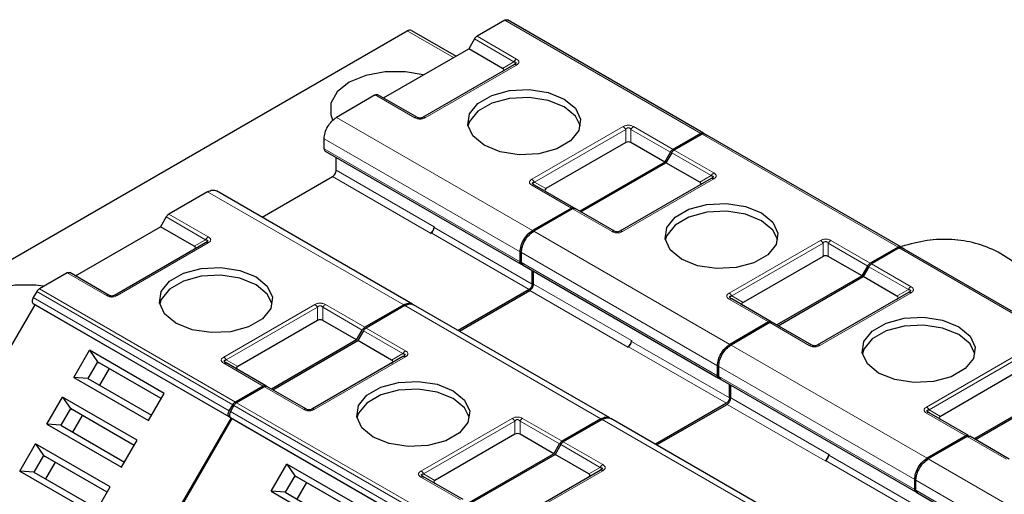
# Model space of a CAD drawing. Header units: millimetres. Extents: x 5 to 418, y 2 to 292.
# Tile 24 of 39: x 251 to 274, y 149 to 159. Entities that reach past the tile are written whole.
import ezdxf

# ---------------------------------------------------------------- set-up
doc = ezdxf.new("R2010")
doc.units = ezdxf.units.MM

msp = doc.modelspace()

# ---------------------------------------------------------------- linework, layer by layer
at = {"color": 7, "linetype": 'Continuous', "lineweight": 25}
for p, q in [((262.125, 159.4646), (261.4882, 159.097)), ((266.6822, 156.8744), (262.185, 159.4706)), ((248.0276, 152.371), (259.8878, 159.2177)), ((259.9878, 159.2276), (261.0067, 158.6394)), ((261.4282, 159.0337), (261.2975, 158.8073)), ((259.3459, 157.6806), (261.2975, 158.8073)), ((262.0719, 158.3602), (261.2975, 158.8073)), ((262.3333, 158.4419), (260.2402, 157.2336)), ((262.3508, 158.453), (262.3389, 158.4446)), ((259.1551, 157.7502), (258.264, 157.2357)), ((260.1202, 157.2336), (259.2151, 157.7561)), ((266.6222, 156.8684), (265.9854, 156.5008)), ((266.6505, 156.8521), (266.0137, 156.4845)), ((266.6822, 156.8744), (266.7615, 156.8285)), ((271.2077, 154.2619), (266.7105, 156.858)), ((257.9811, 156.5172), (257.9811, 156.7458)), ((264.9003, 156.6581), (263.0687, 155.6008)), ((265.7947, 156.2111), (265.0203, 156.6581)), ((258.0049, 156.4629), (262.5043, 153.8654)), ((258.2569, 156.0231), (258.2569, 156.3174)), ((265.7947, 156.2111), (265.9254, 156.4375)), ((265.9537, 156.4211), (265.8229, 156.1948)), ((265.7947, 156.2111), (263.843, 155.0844)), ((263.8713, 155.0681), (265.8229, 156.1948)), ((266.5973, 155.7477), (265.8229, 156.1948)), ((256.557, 154.9438), (258.1721, 155.8762)), ((263.7123, 155.1599), (262.8072, 155.6824)), ((266.8588, 155.8294), (264.7657, 154.6211)), ((266.8763, 155.8405), (266.8644, 155.8321)), ((255.3083, 155.5294), (254.4171, 155.015)), ((260.0058, 152.9528), (255.5079, 155.5494)), ((263.6523, 155.154), (262.7612, 154.6395)), ((263.6806, 155.1377), (262.7895, 154.6232)), ((264.6457, 154.6211), (263.7406, 155.1436)), ((254.3571, 154.9516), (254.2264, 154.7252)), ((252.2748, 153.5986), (254.2264, 154.7252)), ((255.0008, 154.2782), (254.2264, 154.7252)), ((260.4207, 154.5781), (260.4348, 154.5862)), ((260.5055, 154.7251), (260.5055, 154.7087)), ((255.2622, 154.3598), (253.1692, 153.1516)), ((262.4783, 153.921), (262.4783, 154.1496)), ((262.5066, 153.9047), (262.5066, 154.1333)), ((271.1477, 154.2559), (270.5109, 153.8883)), ((271.176, 154.2396), (270.5391, 153.872)), ((271.2077, 154.2619), (271.287, 154.216)), ((275.7332, 151.6494), (271.236, 154.2455)), ((262.5304, 153.8503), (267.0298, 151.2529)), ((269.4258, 154.0456), (267.5941, 152.9882)), ((270.3201, 153.5986), (269.5458, 154.0456)), ((252.0841, 153.6681), (251.4473, 153.3005)), ((253.0492, 153.1516), (252.1441, 153.6741)), ((262.7541, 153.4106), (262.7541, 153.7212)), ((262.7824, 153.4106), (262.7824, 153.7049)), ((270.3201, 153.5986), (270.4509, 153.825)), ((270.4791, 153.8086), (270.3484, 153.5822)), ((270.3201, 153.5986), (268.3685, 152.4719)), ((268.3968, 152.4556), (270.3484, 153.5822)), ((271.1228, 153.1352), (270.3484, 153.5822)), ((251.3873, 153.2372), (251.3079, 153.0997)), ((262.6834, 153.2882), (261.0542, 152.3476)), ((261.0825, 152.3313), (262.6975, 153.2637)), ((271.3842, 153.2169), (269.2912, 152.0086)), ((271.4018, 153.228), (271.3899, 153.2196)), ((248.8479, 148.6079), (251.3479, 152.938)), ((251.3079, 152.9611), (251.3479, 152.938)), ((251.3479, 152.938), (255.8451, 150.3419)), ((259.8055, 152.9332), (258.9143, 152.4188)), ((264.5313, 150.3403), (260.0334, 152.9369)), ((268.2378, 152.5474), (267.3327, 153.0699)), ((259.8338, 152.9169), (258.9426, 152.4024)), ((257.8292, 152.5761), (255.9976, 151.5187)), ((258.7236, 152.129), (257.9492, 152.5761)), ((268.1778, 152.5415), (267.2867, 152.027)), ((268.2061, 152.5251), (267.3149, 152.0107)), ((269.1712, 152.0086), (268.2661, 152.5311)), ((258.7236, 152.129), (258.8543, 152.3554)), ((258.8826, 152.3391), (258.7519, 152.1127)), ((258.7236, 152.129), (256.772, 151.0024)), ((256.8003, 150.9861), (258.7519, 152.1127)), ((259.5263, 151.6657), (258.7519, 152.1127)), ((265.031, 152.1125), (265.031, 152.0962)), ((252.241, 151.2679), (252.6009, 151.8912)), ((254.312, 150.9035), (252.6009, 151.8912)), ((252.6009, 151.8912), (252.7799, 151.6264)), ((264.9461, 151.9656), (264.9603, 151.9737)), ((252.7799, 151.6264), (252.5599, 151.2453)), ((254.242, 150.7823), (252.7799, 151.6264)), ((252.7799, 151.6264), (252.8199, 151.6033)), ((254.242, 150.7823), (252.8199, 151.6033)), ((255.7306, 151.6031), (255.7186, 151.6115)), ((256.6413, 151.0779), (255.7362, 151.6004)), ((259.7877, 151.7473), (257.6947, 150.539)), ((253.0499, 151.4705), (252.8299, 151.0894)), ((267.0038, 151.3085), (267.0038, 151.5371)), ((267.0321, 151.2922), (267.0321, 151.5208)), ((273.9512, 151.4331), (272.1196, 150.3757)), ((252.241, 151.2679), (253.9521, 150.2801)), ((252.5599, 151.2453), (252.241, 151.2679)), ((252.5599, 151.2453), (254.022, 150.4013)), ((267.0559, 151.2378), (271.5552, 148.6404)), ((253.9521, 150.2801), (254.312, 150.9035)), ((256.5813, 151.0719), (255.9445, 150.7043)), ((256.6096, 151.0556), (255.9727, 150.688)), ((257.5747, 150.539), (256.6696, 151.0616)), ((267.2796, 150.7981), (267.2796, 151.1087)), ((267.3079, 150.7981), (267.3079, 151.0924)), ((274.8456, 150.9861), (272.894, 149.8594)), ((272.9223, 149.8431), (274.8739, 150.9697)), ((251.621, 150.194), (251.9809, 150.8174)), ((253.692, 149.8296), (251.9809, 150.8174)), ((251.9809, 150.8174), (252.1599, 150.5525)), ((267.2089, 150.6757), (265.5797, 149.7351)), ((252.1599, 150.5525), (251.9399, 150.1714)), ((253.622, 149.7084), (252.1599, 150.5525)), ((252.1599, 150.5525), (252.1999, 150.5294)), ((253.622, 149.7084), (252.1999, 150.5294)), ((255.8051, 150.5035), (255.8845, 150.641)), ((255.9127, 150.6247), (255.8334, 150.4872)), ((265.6079, 149.7188), (267.223, 150.6512)), ((272.7633, 149.9349), (271.8582, 150.4574)), ((252.4299, 150.3966), (252.2099, 150.0156)), ((255.8451, 150.3419), (253.3451, 146.0117)), ((253.3734, 145.9954), (255.8734, 150.3255)), ((255.8051, 150.365), (255.8451, 150.3419)), ((255.8334, 150.3486), (255.8734, 150.3255)), ((255.8734, 150.3255), (260.3706, 147.7293)), ((264.331, 150.3207), (263.4398, 149.8063)), ((264.3592, 150.3044), (263.4681, 149.7899)), ((269.0568, 147.7278), (264.5589, 150.3244)), ((251.621, 150.194), (253.3321, 149.2063)), ((251.9399, 150.1714), (251.621, 150.194)), ((251.9399, 150.1714), (253.402, 149.3274)), ((253.3321, 149.2063), (253.692, 149.8296)), ((262.3547, 149.9636), (260.5231, 148.9062)), ((263.2491, 149.5165), (262.4747, 149.9636)), ((272.7033, 149.929), (271.8121, 149.4145)), ((272.7316, 149.9126), (271.8404, 149.3982)), ((273.6967, 149.3961), (272.7916, 149.9186)), ((251.001, 149.1201), (251.3609, 149.7435)), ((253.072, 148.7557), (251.3609, 149.7435)), ((251.3609, 149.7435), (251.5399, 149.4786)), ((263.2491, 149.5165), (263.3798, 149.7429)), ((263.4081, 149.7266), (263.2774, 149.5002)), ((251.5399, 149.4786), (251.3199, 149.0976)), ((253.002, 148.6346), (251.5399, 149.4786)), ((251.5399, 149.4786), (251.5799, 149.4555)), ((253.002, 148.6346), (251.5799, 149.4555)), ((251.8099, 149.3227), (251.5899, 148.9417)), ((263.2491, 149.5165), (261.2975, 148.3899)), ((261.3257, 148.3736), (263.2774, 149.5002)), ((264.0518, 149.0532), (263.2774, 149.5002)), ((269.4716, 149.3531), (269.4858, 149.3612)), ((269.5565, 149.5), (269.5565, 149.4837)), ((251.001, 149.1201), (252.7121, 148.1324)), ((251.3199, 149.0976), (251.001, 149.1201)), ((251.3199, 149.0976), (252.782, 148.2535)), ((256.7665, 148.6554), (257.1264, 149.2787)), ((258.8375, 148.291), (257.1264, 149.2787)), ((257.1264, 149.2787), (257.3054, 149.0139)), ((264.3132, 149.1348), (262.2201, 147.9265)), ((257.3054, 149.0139), (257.0854, 148.6328)), ((258.7675, 148.1698), (257.3054, 149.0139)), ((257.3054, 149.0139), (257.3454, 148.9908)), ((258.7675, 148.1698), (257.3454, 148.9908)), ((260.256, 148.9906), (260.2441, 148.999)), ((261.1668, 148.4654), (260.2617, 148.9879)), ((271.5293, 148.696), (271.5293, 148.9246)), ((271.5576, 148.6797), (271.5576, 148.9083)), ((252.7121, 148.1324), (253.072, 148.7557)), ((256.7665, 148.6554), (258.4776, 147.6676)), ((257.0854, 148.6328), (256.7665, 148.6554)), ((257.0854, 148.6328), (258.5475, 147.7887)), ((257.5754, 148.858), (257.3554, 148.4769)), ((271.5814, 148.6253), (276.0807, 146.0279))]:
    msp.add_line(p, q, dxfattribs=at)
at = {"color": 7, "linetype": 'Continuous', "lineweight": 18}
for p, q in [((266.6222, 156.8684), (262.125, 159.4646)), ((260.9481, 158.6056), (259.8878, 159.2177)), ((261.4282, 159.0337), (262.3333, 158.5112)), ((261.4882, 159.097), (262.3933, 158.5745)), ((262.3933, 158.4359), (260.3002, 157.2277)), ((262.0719, 158.3602), (262.3333, 158.5112)), ((260.0602, 157.2277), (259.1551, 157.7502)), ((258.264, 157.2357), (262.7612, 154.6395)), ((262.7472, 155.815), (264.8403, 157.0233)), ((265.0803, 157.0233), (265.9854, 156.5008)), ((262.8072, 155.7517), (264.9003, 156.96)), ((264.9003, 156.6581), (264.9003, 156.96)), ((265.0203, 156.96), (265.9254, 156.4375)), ((265.0203, 156.96), (265.0203, 156.6581)), ((271.1477, 154.2559), (266.6505, 156.8521)), ((257.9811, 156.7458), (262.4783, 154.1496)), ((257.9811, 156.5172), (262.4783, 153.921)), ((265.9537, 156.4211), (266.8588, 155.8986)), ((266.0137, 156.4845), (266.9188, 155.962)), ((258.1721, 155.8762), (260.4207, 154.5781)), ((258.2569, 156.0231), (260.5055, 154.7251)), ((266.5973, 155.7477), (266.8588, 155.8986)), ((263.6523, 155.154), (262.7472, 155.6765)), ((262.8072, 155.7517), (263.0687, 155.6008)), ((266.9188, 155.8234), (264.8257, 154.6152)), ((259.8055, 152.9332), (255.3083, 155.5294)), ((254.4171, 155.015), (255.3222, 154.4925)), ((264.5857, 154.6152), (263.6806, 155.1377)), ((254.3571, 154.9516), (255.2622, 154.4291)), ((260.4348, 154.5862), (262.6834, 153.2882)), ((260.5055, 154.7087), (262.7541, 153.4106)), ((262.7895, 154.6232), (267.2867, 152.027)), ((255.3222, 154.3539), (253.2292, 153.1456)), ((255.0008, 154.2782), (255.2622, 154.4291)), ((267.2727, 153.2025), (269.3658, 154.4108)), ((267.3327, 153.1392), (269.4258, 154.3475)), ((269.4258, 154.0456), (269.4258, 154.3475)), ((269.5458, 154.3475), (270.4509, 153.825)), ((269.5458, 154.3475), (269.5458, 154.0456)), ((269.6058, 154.4108), (270.5109, 153.8883)), ((262.5066, 154.1333), (267.0038, 151.5371)), ((275.6732, 151.6434), (271.176, 154.2396)), ((262.5066, 153.9047), (267.0038, 151.3085)), ((270.5391, 153.872), (271.4442, 153.3495)), ((252.9892, 153.1456), (252.0841, 153.6681)), ((270.4791, 153.8086), (271.3842, 153.2861)), ((262.7824, 153.4106), (265.031, 152.1125)), ((251.3873, 153.2372), (255.8845, 150.641)), ((251.4473, 153.3005), (255.9445, 150.7043)), ((262.6975, 153.2637), (264.9461, 151.9656)), ((271.4442, 153.2109), (269.3512, 152.0026)), ((271.1228, 153.1352), (271.3842, 153.2861)), ((255.8051, 150.5035), (251.3079, 153.0997)), ((251.3079, 152.9611), (255.8051, 150.365)), ((255.6762, 151.733), (257.7692, 152.9413)), ((258.0092, 152.9413), (258.9143, 152.4188)), ((268.1778, 152.5415), (267.2727, 153.064)), ((267.3327, 153.1392), (267.5941, 152.9882)), ((255.7362, 151.6697), (257.8292, 152.8779)), ((257.8292, 152.5761), (257.8292, 152.8779)), ((257.9492, 152.8779), (258.8543, 152.3554)), ((257.9492, 152.8779), (257.9492, 152.5761)), ((264.331, 150.3207), (259.8338, 152.9169)), ((269.1112, 152.0026), (268.2061, 152.5251)), ((258.8826, 152.3391), (259.7877, 151.8166)), ((258.9426, 152.4024), (259.8477, 151.8799)), ((265.031, 152.0962), (267.2796, 150.7981)), ((259.5263, 151.6657), (259.7877, 151.8166)), ((264.9603, 151.9737), (267.2089, 150.6757)), ((267.3149, 152.0107), (271.8121, 149.4145)), ((271.7982, 150.59), (273.8912, 151.7983)), ((256.5813, 151.0719), (255.6762, 151.5944)), ((255.7362, 151.6697), (255.9976, 151.5187)), ((259.8477, 151.7414), (257.7547, 150.5331)), ((271.8582, 150.5267), (273.9512, 151.735)), ((267.0321, 151.5208), (271.5293, 148.9246)), ((267.0321, 151.2922), (271.5293, 148.696)), ((257.5147, 150.5331), (256.6096, 151.0556)), ((255.9727, 150.688), (260.4699, 148.0918)), ((267.3079, 150.7981), (269.5565, 149.5)), ((260.3306, 147.891), (255.8334, 150.4872)), ((255.9127, 150.6247), (260.4099, 148.0285)), ((267.223, 150.6512), (269.4716, 149.3531)), ((272.7033, 149.929), (271.7982, 150.4515)), ((271.8582, 150.5267), (272.1196, 150.3757)), ((255.8334, 150.3486), (260.3306, 147.7524)), ((260.2017, 149.1205), (262.2947, 150.3288)), ((260.2617, 149.0571), (262.3547, 150.2654)), ((262.3547, 149.9636), (262.3547, 150.2654)), ((262.4747, 150.2654), (263.3798, 149.7429)), ((262.4747, 150.2654), (262.4747, 149.9636)), ((262.5347, 150.3288), (263.4398, 149.8063)), ((268.8564, 147.7082), (264.3592, 150.3044)), ((263.4681, 149.7899), (264.3732, 149.2674)), ((273.6367, 149.3901), (272.7316, 149.9126)), ((263.4081, 149.7266), (264.3132, 149.2041)), ((269.4858, 149.3612), (271.7344, 148.0631)), ((269.5565, 149.4837), (271.8051, 148.1856)), ((271.8404, 149.3982), (276.3376, 146.802)), ((264.3732, 149.1289), (262.2801, 147.9206)), ((264.0518, 149.0532), (264.3132, 149.2041)), ((261.1068, 148.4594), (260.2017, 148.9819)), ((260.2617, 149.0571), (260.5231, 148.9062)), ((271.5576, 148.9083), (276.0548, 146.3121)), ((271.5576, 148.6797), (276.0548, 146.0835))]:
    msp.add_line(p, q, dxfattribs=at)
at = {"color": 7, "linetype": 'Continuous', "lineweight": 25, "flags": 128}
for points in [[(260.2537, 158.2106), (259.8492, 158.2825), (259.3799, 158.2825), (258.9336, 158.1987), (258.5539, 158.0395), (258.278, 157.8203), (258.133, 157.5627), (258.133, 157.2917), (258.1758, 157.1822)], [(261.651, 156.5948), (261.3921, 156.8083), (261.2752, 157.0601), (261.3146, 157.3197), (261.5054, 157.5559), (261.8246, 157.7402), (262.2338, 157.8504), (262.6836, 157.8731), (263.1197, 157.8056), (263.4895, 157.6562)], [(263.4895, 157.4765), (263.1197, 157.626), (262.6836, 157.6935), (262.2338, 157.6707), (261.8246, 157.5606), (261.5054, 157.3763), (261.3146, 157.1401), (261.2796, 157.0357)], [(263.4895, 157.6562), (263.7485, 157.4427), (263.8653, 157.1909), (263.826, 156.9312), (263.6352, 156.695), (263.3159, 156.5107), (262.9067, 156.4006), (262.457, 156.3779), (262.0209, 156.4453), (261.651, 156.5948)], [(263.8609, 157.0357), (263.7485, 157.263), (263.4895, 157.4765)], [(266.1765, 153.9823), (265.9175, 154.1958), (265.8007, 154.4476), (265.84, 154.7072), (266.0308, 154.9434), (266.3501, 155.1277), (266.7593, 155.2379), (267.209, 155.2606), (267.6451, 155.1931), (268.015, 155.0436)], [(268.015, 154.864), (267.6451, 155.0135), (267.209, 155.081), (266.7593, 155.0582), (266.3501, 154.9481), (266.0308, 154.7638), (265.84, 154.5276), (265.8051, 154.4232)], [(268.015, 155.0436), (268.2739, 154.8301), (268.3908, 154.5784), (268.3514, 154.3187), (268.1606, 154.0825), (267.8414, 153.8982), (267.4322, 153.7881), (266.9824, 153.7654), (266.5463, 153.8328), (266.1765, 153.9823)], [(268.3864, 154.4232), (268.2739, 154.6505), (268.015, 154.864)], [(254.58, 152.5128), (254.321, 152.7263), (254.2041, 152.978), (254.2435, 153.2377), (254.4343, 153.4739), (254.7535, 153.6582), (255.1627, 153.7683), (255.6125, 153.7911), (256.0486, 153.7236), (256.4184, 153.5741)], [(256.4184, 153.3945), (256.0486, 153.544), (255.6125, 153.6114), (255.1627, 153.5887), (254.7535, 153.4786), (254.4343, 153.2943), (254.2435, 153.058), (254.2085, 152.9536)], [(251.5359, 153.3622), (251.3639, 153.384), (250.8946, 153.384), (250.4483, 153.3003), (250.0686, 153.1411), (249.7928, 152.9219), (249.6477, 152.6642), (249.6477, 152.3933), (249.7928, 152.1356), (250.0686, 151.9164), (250.4483, 151.7572), (250.6386, 151.7104)], [(256.4184, 153.5741), (256.6774, 153.3606), (256.7942, 153.1089), (256.7549, 152.8492), (256.5641, 152.613), (256.2448, 152.4287), (255.8357, 152.3185), (255.3859, 152.2958), (254.9498, 152.3633), (254.58, 152.5128)], [(256.7898, 152.9536), (256.6774, 153.181), (256.4184, 153.3945)], [(270.702, 151.3698), (270.443, 151.5833), (270.3262, 151.8351), (270.3655, 152.0947), (270.5563, 152.3309), (270.8756, 152.5152), (271.2848, 152.6254), (271.7345, 152.6481), (272.1706, 152.5806), (272.5405, 152.4311)], [(272.5405, 152.2515), (272.1706, 152.401), (271.7345, 152.4685), (271.2848, 152.4457), (270.8756, 152.3356), (270.5563, 152.1513), (270.3655, 151.9151), (270.3306, 151.8107)], [(272.5405, 152.4311), (272.7994, 152.2176), (272.9163, 151.9659), (272.8769, 151.7062), (272.6861, 151.47), (272.3669, 151.2857), (271.9577, 151.1756), (271.5079, 151.1529), (271.0718, 151.2203), (270.702, 151.3698)], [(272.9119, 151.8107), (272.7994, 152.038), (272.5405, 152.2515)], [(259.1054, 149.9003), (258.8465, 150.1138), (258.7296, 150.3655), (258.769, 150.6252), (258.9598, 150.8614), (259.279, 151.0457), (259.6882, 151.1558), (260.138, 151.1786), (260.5741, 151.1111), (260.9439, 150.9616)], [(260.9439, 150.782), (260.5741, 150.9315), (260.138, 150.9989), (259.6882, 150.9762), (259.279, 150.8661), (258.9598, 150.6818), (258.769, 150.4455), (258.734, 150.3411)], [(260.9439, 150.9616), (261.2029, 150.7481), (261.3197, 150.4963), (261.2804, 150.2367), (261.0896, 150.0005), (260.7703, 149.8162), (260.3611, 149.706), (259.9114, 149.6833), (259.4753, 149.7508), (259.1054, 149.9003)], [(261.3153, 150.3411), (261.2029, 150.5685), (260.9439, 150.782)]]:
    msp.add_lwpolyline(points, dxfattribs=at)
at = {"color": 7, "linetype": 'Continuous', "lineweight": 25}
for centre, radius, start, end in [((259.9463, 159.136), 0.1006, 65.68605, 125.61817), ((260.3213, 154.7334), 0.1844, 302.60548, 357.39452), ((260.352, 154.7157), 0.1537, 302.60548, 357.39452), ((264.8468, 152.1209), 0.1844, 302.60548, 357.39452), ((264.8775, 152.1032), 0.1537, 302.60548, 357.39452), ((269.3722, 149.5084), 0.1844, 302.60548, 357.39452), ((269.403, 149.4907), 0.1537, 302.60548, 357.39452)]:
    msp.add_arc(centre, radius, start, end, dxfattribs=at)
at = {"color": 7, "linetype": 'Continuous', "lineweight": 18}
for centre, radius, start, end in [((262.7824, 155.6274), 0.0604, 65.68605, 125.61817), ((255.4138, 154.3456), 0.1731, 121.95467, 151.14439), ((267.3079, 153.0149), 0.0604, 65.68605, 125.61817), ((259.9393, 151.7331), 0.1731, 121.95467, 151.14439), ((271.8334, 150.4024), 0.0604, 65.68605, 125.61817), ((264.4648, 149.1206), 0.1731, 121.95467, 151.14439)]:
    msp.add_arc(centre, radius, start, end, dxfattribs=at)
at = {"color": 7, "linetype": 'Continuous', "lineweight": 25}
for centre, major_axis, ratio, start_param, end_param in [((261.8919, 158.3256), (0.2078, 0), 0.3332972, 5.7595865, 6.8067841), ((264.9603, 156.5542), (0.12, 0), 0.9998916, 1.0471975, 2.0943951), ((266.4173, 155.7131), (0.2078, 0), 0.3332972, 5.7595865, 6.8067841), ((263.2487, 155.5661), (0.2078, 0), 0.3332972, 2.6179939, 3.6651914), ((254.8208, 154.2435), (0.2078, 0), 0.3332972, 5.7595865, 6.8067841), ((269.4858, 153.9417), (0.12, 0), 0.9998916, 1.0471975, 2.0943951), ((267.7741, 152.9536), (0.2078, 0), 0.3332972, 2.6179939, 3.6651914), ((270.9428, 153.1006), (0.2078, 0), 0.3332972, 5.7595865, 6.8067841), ((257.8892, 152.4722), (0.12, 0), 0.9998916, 1.0471975, 2.0943951), ((259.3463, 151.631), (0.2078, 0), 0.3332972, 5.7595865, 6.8067841), ((256.1776, 151.4841), (0.2078, 0), 0.3332972, 2.6179939, 3.6651915), ((272.2996, 150.3411), (0.2078, 0), 0.3332972, 2.6179939, 3.6651914), ((262.4147, 149.8597), (0.12, 0), 0.9998916, 1.0471975, 2.0943951), ((260.7031, 148.8716), (0.2078, 0), 0.3332972, 2.6179939, 3.6651915), ((263.8718, 149.0185), (0.2078, 0), 0.3332972, 5.7595865, 6.8067841)]:
    msp.add_ellipse(centre, major_axis=major_axis, ratio=ratio, start_param=start_param, end_param=end_param, dxfattribs=at)
for points in [[(262.125, 159.4646), (262.1305, 159.4675), (262.1417, 159.4732), (262.1576, 159.4765), (262.1725, 159.4762), (262.1808, 159.4724), (262.185, 159.4706)], [(261.4282, 159.0337), (261.4323, 159.0403), (261.4406, 159.0537), (261.4555, 159.0712), (261.4715, 159.0863), (261.4826, 159.0934), (261.4882, 159.097)], [(262.3933, 158.4359), (262.3877, 158.4388), (262.3766, 158.4445), (262.3606, 158.4478), (262.3457, 158.4475), (262.3374, 158.4438), (262.3333, 158.4419)], [(259.1551, 157.7502), (259.1607, 157.753), (259.1718, 157.7587), (259.1878, 157.7621), (259.2027, 157.7618), (259.211, 157.758), (259.2151, 157.7561)], [(257.9811, 156.7458), (257.9854, 156.7911), (257.9939, 156.8816), (258.0593, 157.0273), (258.1528, 157.1568), (258.2269, 157.2094), (258.264, 157.2357)], [(266.6222, 156.8684), (266.6277, 156.8713), (266.6389, 156.877), (266.6548, 156.8803), (266.6697, 156.88), (266.678, 156.8763), (266.6822, 156.8744)], [(266.6505, 156.8521), (266.656, 156.855), (266.6671, 156.8606), (266.6831, 156.864), (266.698, 156.8637), (266.7063, 156.8599), (266.7105, 156.858)], [(265.9254, 156.4375), (265.9295, 156.4442), (265.9378, 156.4575), (265.9527, 156.475), (265.9687, 156.4901), (265.9798, 156.4972), (265.9854, 156.5008)], [(265.9537, 156.4211), (265.9578, 156.4278), (265.9661, 156.4412), (265.981, 156.4587), (265.997, 156.4738), (266.0081, 156.4809), (266.0137, 156.4845)], [(258.1721, 155.8762), (258.1832, 155.8841), (258.2054, 155.8998), (258.2335, 155.9387), (258.2531, 155.9824), (258.2556, 156.0096), (258.2569, 156.0231)], [(266.9188, 155.8234), (266.9132, 155.8263), (266.9021, 155.832), (266.8861, 155.8353), (266.8712, 155.835), (266.8629, 155.8313), (266.8588, 155.8294)], [(254.3571, 154.9516), (254.3613, 154.9583), (254.3696, 154.9716), (254.3845, 154.9891), (254.4004, 155.0042), (254.4116, 155.0114), (254.4171, 155.015)], [(263.6523, 155.154), (263.6579, 155.1568), (263.669, 155.1625), (263.685, 155.1659), (263.6999, 155.1656), (263.7082, 155.1618), (263.7123, 155.1599)], [(263.6806, 155.1377), (263.6862, 155.1405), (263.6973, 155.1462), (263.7133, 155.1496), (263.7282, 155.1492), (263.7365, 155.1455), (263.7406, 155.1436)], [(262.4783, 154.1496), (262.4826, 154.1949), (262.4911, 154.2854), (262.5565, 154.4311), (262.65, 154.5606), (262.7241, 154.6132), (262.7612, 154.6395)], [(262.5066, 154.1333), (262.5109, 154.1786), (262.5194, 154.2691), (262.5848, 154.4148), (262.6783, 154.5443), (262.7524, 154.5969), (262.7895, 154.6232)], [(255.3222, 154.3539), (255.3166, 154.3567), (255.3055, 154.3624), (255.2896, 154.3658), (255.2747, 154.3655), (255.2664, 154.3617), (255.2622, 154.3598)], [(271.1477, 154.2559), (271.1532, 154.2588), (271.1643, 154.2645), (271.1803, 154.2678), (271.1952, 154.2675), (271.2035, 154.2638), (271.2077, 154.2619)], [(271.176, 154.2396), (271.1815, 154.2424), (271.1926, 154.2481), (271.2086, 154.2515), (271.2235, 154.2512), (271.2318, 154.2474), (271.236, 154.2455)], [(262.5632, 153.872), (262.5521, 153.867), (262.5298, 153.8572), (262.5018, 153.8636), (262.4822, 153.8847), (262.4796, 153.9089), (262.4783, 153.921)], [(270.4509, 153.825), (270.455, 153.8316), (270.4633, 153.845), (270.4782, 153.8625), (270.4942, 153.8776), (270.5053, 153.8847), (270.5109, 153.8883)], [(270.4791, 153.8086), (270.4833, 153.8153), (270.4916, 153.8287), (270.5065, 153.8462), (270.5225, 153.8613), (270.5336, 153.8684), (270.5391, 153.872)], [(252.0841, 153.6681), (252.0896, 153.671), (252.1007, 153.6767), (252.1167, 153.68), (252.1316, 153.6797), (252.1399, 153.6759), (252.1441, 153.6741)], [(262.7541, 153.4106), (262.753, 153.3993), (262.7509, 153.3767), (262.7346, 153.3403), (262.7112, 153.3079), (262.6927, 153.2947), (262.6834, 153.2882)], [(262.6975, 153.2637), (262.7087, 153.2716), (262.7309, 153.2873), (262.7589, 153.3262), (262.7786, 153.3699), (262.7811, 153.3971), (262.7824, 153.4106)], [(251.3873, 153.2372), (251.3914, 153.2438), (251.3997, 153.2572), (251.4146, 153.2747), (251.4306, 153.2898), (251.4417, 153.2969), (251.4473, 153.3005)], [(271.4442, 153.2109), (271.4387, 153.2138), (271.4276, 153.2195), (271.4116, 153.2228), (271.3967, 153.2225), (271.3884, 153.2188), (271.3842, 153.2169)], [(251.3079, 153.0997), (251.3009, 153.0856), (251.287, 153.0573), (251.2811, 153.0149), (251.287, 152.9794), (251.3009, 152.9672), (251.3079, 152.9611)], [(268.1778, 152.5415), (268.1834, 152.5443), (268.1945, 152.55), (268.2105, 152.5534), (268.2254, 152.5531), (268.2337, 152.5493), (268.2378, 152.5474)], [(268.2061, 152.5251), (268.2117, 152.528), (268.2228, 152.5337), (268.2388, 152.537), (268.2537, 152.5367), (268.262, 152.533), (268.2661, 152.5311)], [(258.8543, 152.3554), (258.8585, 152.3621), (258.8668, 152.3755), (258.8817, 152.393), (258.8976, 152.4081), (258.9088, 152.4152), (258.9143, 152.4188)], [(258.8826, 152.3391), (258.8867, 152.3458), (258.895, 152.3591), (258.9099, 152.3766), (258.9259, 152.3917), (258.937, 152.3989), (258.9426, 152.4024)], [(267.0038, 151.5371), (267.0081, 151.5824), (267.0166, 151.6729), (267.082, 151.8186), (267.1755, 151.9481), (267.2496, 152.0007), (267.2867, 152.027)], [(267.0321, 151.5208), (267.0364, 151.566), (267.0449, 151.6566), (267.1103, 151.8023), (267.2038, 151.9318), (267.2779, 151.9844), (267.3149, 152.0107)], [(255.6762, 151.5944), (255.6817, 151.5973), (255.6928, 151.603), (255.7088, 151.6063), (255.7237, 151.606), (255.732, 151.6023), (255.7362, 151.6004)], [(259.8477, 151.7414), (259.8421, 151.7442), (259.831, 151.7499), (259.815, 151.7533), (259.8001, 151.753), (259.7918, 151.7492), (259.7877, 151.7473)], [(267.0887, 151.2595), (267.0776, 151.2545), (267.0553, 151.2447), (267.0273, 151.2511), (267.0076, 151.2722), (267.0051, 151.2964), (267.0038, 151.3085)], [(256.5813, 151.0719), (256.5868, 151.0748), (256.5979, 151.0805), (256.6139, 151.0838), (256.6288, 151.0835), (256.6371, 151.0798), (256.6413, 151.0779)], [(256.6096, 151.0556), (256.6151, 151.0585), (256.6262, 151.0641), (256.6422, 151.0675), (256.6571, 151.0672), (256.6654, 151.0634), (256.6696, 151.0616)], [(255.8845, 150.641), (255.8886, 150.6477), (255.8969, 150.661), (255.9118, 150.6785), (255.9278, 150.6936), (255.9389, 150.7007), (255.9445, 150.7043)], [(255.9127, 150.6247), (255.9169, 150.6313), (255.9252, 150.6447), (255.9401, 150.6622), (255.9561, 150.6773), (255.9672, 150.6844), (255.9727, 150.688)], [(267.2796, 150.7981), (267.2785, 150.7868), (267.2764, 150.7642), (267.26, 150.7278), (267.2367, 150.6954), (267.2181, 150.6822), (267.2089, 150.6757)], [(267.223, 150.6512), (267.2341, 150.659), (267.2564, 150.6748), (267.2844, 150.7137), (267.304, 150.7574), (267.3066, 150.7846), (267.3079, 150.7981)], [(255.8051, 150.365), (255.7981, 150.3711), (255.7842, 150.3833), (255.7783, 150.4187), (255.7842, 150.4611), (255.7981, 150.4894), (255.8051, 150.5035)], [(255.8334, 150.4872), (255.8264, 150.4731), (255.8125, 150.4448), (255.8065, 150.4024), (255.8125, 150.3669), (255.8264, 150.3547), (255.8334, 150.3486)], [(263.3798, 149.7429), (263.3839, 149.7496), (263.3922, 149.763), (263.4071, 149.7805), (263.4231, 149.7956), (263.4342, 149.8027), (263.4398, 149.8063)], [(263.4081, 149.7266), (263.4122, 149.7333), (263.4205, 149.7466), (263.4354, 149.7641), (263.4514, 149.7792), (263.4625, 149.7864), (263.4681, 149.7899)], [(272.7033, 149.929), (272.7089, 149.9318), (272.72, 149.9375), (272.736, 149.9409), (272.7509, 149.9406), (272.7592, 149.9368), (272.7633, 149.9349)], [(272.7316, 149.9126), (272.7371, 149.9155), (272.7483, 149.9212), (272.7642, 149.9245), (272.7791, 149.9242), (272.7874, 149.9205), (272.7916, 149.9186)], [(271.5293, 148.9246), (271.5336, 148.9699), (271.5421, 149.0604), (271.6075, 149.2061), (271.701, 149.3356), (271.7751, 149.3882), (271.8121, 149.4145)], [(271.5576, 148.9083), (271.5618, 148.9535), (271.5703, 149.044), (271.6357, 149.1898), (271.7292, 149.3193), (271.8034, 149.3719), (271.8404, 149.3982)], [(264.3732, 149.1289), (264.3676, 149.1317), (264.3565, 149.1374), (264.3405, 149.1408), (264.3256, 149.1405), (264.3173, 149.1367), (264.3132, 149.1348)], [(260.2017, 148.9819), (260.2072, 148.9848), (260.2183, 148.9905), (260.2343, 148.9938), (260.2492, 148.9935), (260.2575, 148.9898), (260.2617, 148.9879)], [(271.6142, 148.647), (271.603, 148.642), (271.5808, 148.6321), (271.5527, 148.6386), (271.5331, 148.6597), (271.5306, 148.6839), (271.5293, 148.696)]]:
    msp.add_open_spline(points, degree=3, dxfattribs=at)
at = {"color": 7, "linetype": 'Continuous', "lineweight": 18}
for points in [[(262.3933, 158.5745), (262.3877, 158.5709), (262.3766, 158.5638), (262.3606, 158.5487), (262.3457, 158.5312), (262.3374, 158.5178), (262.3333, 158.5112)], [(260.1202, 157.2336), (260.1161, 157.2355), (260.1078, 157.2393), (260.0929, 157.2396), (260.0769, 157.2362), (260.0658, 157.2305), (260.0602, 157.2277)], [(260.3002, 157.2277), (260.2947, 157.2305), (260.2836, 157.2362), (260.2676, 157.2396), (260.2527, 157.2393), (260.2444, 157.2355), (260.2402, 157.2336)], [(264.8403, 157.0233), (264.8458, 157.0197), (264.8569, 157.0126), (264.8729, 156.9975), (264.8878, 156.98), (264.8961, 156.9667), (264.9003, 156.96)], [(265.0203, 156.96), (265.0244, 156.9667), (265.0327, 156.98), (265.0476, 156.9975), (265.0636, 157.0126), (265.0747, 157.0197), (265.0803, 157.0233)], [(266.9188, 155.962), (266.9132, 155.9584), (266.9021, 155.9513), (266.8861, 155.9362), (266.8712, 155.9187), (266.8629, 155.9053), (266.8588, 155.8986)], [(262.7472, 155.815), (262.7528, 155.8115), (262.7639, 155.8043), (262.7799, 155.7892), (262.7948, 155.7717), (262.8031, 155.7584), (262.8072, 155.7517)], [(264.6457, 154.6211), (264.6416, 154.623), (264.6333, 154.6267), (264.6184, 154.6271), (264.6024, 154.6237), (264.5913, 154.618), (264.5857, 154.6152)], [(264.8257, 154.6152), (264.8202, 154.618), (264.8091, 154.6237), (264.7931, 154.6271), (264.7782, 154.6267), (264.7699, 154.623), (264.7657, 154.6211)], [(269.3658, 154.4108), (269.3713, 154.4072), (269.3824, 154.4001), (269.3984, 154.385), (269.4133, 154.3675), (269.4216, 154.3541), (269.4258, 154.3475)], [(269.5458, 154.3475), (269.5499, 154.3541), (269.5582, 154.3675), (269.5731, 154.385), (269.5891, 154.4001), (269.6002, 154.4072), (269.6058, 154.4108)], [(253.0492, 153.1516), (253.045, 153.1534), (253.0367, 153.1572), (253.0218, 153.1575), (253.0058, 153.1542), (252.9947, 153.1485), (252.9892, 153.1456)], [(253.2292, 153.1456), (253.2236, 153.1485), (253.2125, 153.1542), (253.1965, 153.1575), (253.1816, 153.1572), (253.1733, 153.1534), (253.1692, 153.1516)], [(267.2727, 153.2025), (267.2783, 153.199), (267.2894, 153.1918), (267.3054, 153.1767), (267.3203, 153.1592), (267.3286, 153.1459), (267.3327, 153.1392)], [(271.4442, 153.3495), (271.4387, 153.3459), (271.4276, 153.3388), (271.4116, 153.3237), (271.3967, 153.3062), (271.3884, 153.2928), (271.3842, 153.2861)], [(257.7692, 152.9413), (257.7748, 152.9377), (257.7859, 152.9306), (257.8019, 152.9155), (257.8168, 152.898), (257.8251, 152.8846), (257.8292, 152.8779)], [(257.9492, 152.8779), (257.9534, 152.8846), (257.9617, 152.898), (257.9766, 152.9155), (257.9925, 152.9306), (258.0037, 152.9377), (258.0092, 152.9413)], [(269.1712, 152.0086), (269.1671, 152.0105), (269.1588, 152.0142), (269.1439, 152.0145), (269.1279, 152.0112), (269.1168, 152.0055), (269.1112, 152.0026)], [(269.3512, 152.0026), (269.3456, 152.0055), (269.3345, 152.0112), (269.3185, 152.0145), (269.3037, 152.0142), (269.2954, 152.0105), (269.2912, 152.0086)], [(255.6762, 151.733), (255.6817, 151.7294), (255.6928, 151.7223), (255.7088, 151.7072), (255.7237, 151.6897), (255.732, 151.6763), (255.7362, 151.6697)], [(257.5747, 150.539), (257.5705, 150.5409), (257.5622, 150.5447), (257.5473, 150.545), (257.5313, 150.5416), (257.5202, 150.536), (257.5147, 150.5331)], [(257.7547, 150.5331), (257.7491, 150.536), (257.738, 150.5416), (257.722, 150.545), (257.7071, 150.5447), (257.6988, 150.5409), (257.6947, 150.539)], [(271.7982, 150.59), (271.8038, 150.5865), (271.8149, 150.5793), (271.8309, 150.5642), (271.8458, 150.5467), (271.8541, 150.5334), (271.8582, 150.5267)], [(262.2947, 150.3288), (262.3002, 150.3252), (262.3114, 150.3181), (262.3273, 150.303), (262.3422, 150.2855), (262.3505, 150.2721), (262.3547, 150.2654)], [(262.4747, 150.2654), (262.4788, 150.2721), (262.4871, 150.2855), (262.502, 150.303), (262.518, 150.3181), (262.5291, 150.3252), (262.5347, 150.3288)], [(260.2017, 149.1205), (260.2072, 149.1169), (260.2183, 149.1098), (260.2343, 149.0947), (260.2492, 149.0772), (260.2575, 149.0638), (260.2617, 149.0571)]]:
    msp.add_open_spline(points, degree=3, dxfattribs=at)
for points, knots in [([(262.3933, 158.5745), (262.4101, 158.5631), (262.4337, 158.5472), (262.4475, 158.5211), (262.4495, 158.5028), (262.4458, 158.4849), (262.4308, 158.461), (262.4088, 158.4463), (262.3933, 158.4359)], [0, 0, 0, 0, 0.28232556, 0.39563861, 0.51777026, 0.63110712, 0.7404354, 1, 1, 1, 1]), ([(260.3002, 157.2277), (260.2806, 157.2179), (260.253, 157.2043), (260.2077, 157.1964), (260.1761, 157.1952), (260.145, 157.1973), (260.1036, 157.206), (260.0782, 157.2187), (260.0602, 157.2277)], [0, 0, 0, 0, 0.2823256, 0.3956386, 0.5177702, 0.6311071, 0.7404354, 1, 1, 1, 1]), ([(264.8403, 157.0233), (264.8599, 157.033), (264.8875, 157.0467), (264.9328, 157.0546), (264.9644, 157.0558), (264.9955, 157.0536), (265.0369, 157.045), (265.0624, 157.0323), (265.0803, 157.0233)], [0, 0, 0, 0, 0.2823256, 0.3956386, 0.5177702, 0.6311071, 0.7404354, 1, 1, 1, 1]), ([(264.9003, 156.96), (264.9087, 156.9705), (264.9206, 156.9853), (264.9454, 156.9964), (264.9636, 156.9979), (264.9807, 156.9946), (265.0018, 156.9828), (265.0126, 156.9694), (265.0203, 156.96)], [0, 0, 0, 0, 0.29155666, 0.40943532, 0.52372283, 0.62500884, 0.73494402, 1, 1, 1, 1]), ([(266.9188, 155.962), (266.9356, 155.9506), (266.9592, 155.9347), (266.973, 155.9086), (266.9749, 155.8903), (266.9713, 155.8724), (266.9563, 155.8485), (266.9343, 155.8338), (266.9188, 155.8234)], [0, 0, 0, 0, 0.28232556, 0.39563861, 0.51777026, 0.63110712, 0.7404354, 1, 1, 1, 1]), ([(262.7472, 155.6765), (262.7314, 155.6871), (262.7084, 155.7025), (262.6939, 155.7277), (262.6904, 155.7459), (262.6941, 155.7639), (262.7083, 155.7887), (262.7312, 155.8042), (262.7472, 155.815)], [0, 0, 0, 0, 0.2646181, 0.3849548, 0.5040288, 0.613968, 0.7305828, 1, 1, 1, 1]), ([(264.8257, 154.6152), (264.8061, 154.6054), (264.7785, 154.5918), (264.7332, 154.5839), (264.7016, 154.5827), (264.6705, 154.5848), (264.6291, 154.5935), (264.6036, 154.6062), (264.5857, 154.6152)], [0, 0, 0, 0, 0.2823256, 0.3956386, 0.5177702, 0.6311071, 0.7404354, 1, 1, 1, 1]), ([(255.3222, 154.4925), (255.338, 154.4819), (255.361, 154.4665), (255.3755, 154.4413), (255.3791, 154.423), (255.3754, 154.405), (255.3611, 154.3802), (255.3382, 154.3647), (255.3222, 154.3539)], [0, 0, 0, 0, 0.2646181, 0.3849548, 0.5040288, 0.613968, 0.7305828, 1, 1, 1, 1]), ([(269.3658, 154.4108), (269.3854, 154.4205), (269.413, 154.4342), (269.4583, 154.4421), (269.4899, 154.4432), (269.5209, 154.4411), (269.5624, 154.4325), (269.5878, 154.4198), (269.6058, 154.4108)], [0, 0, 0, 0, 0.2823256, 0.3956386, 0.5177702, 0.6311071, 0.7404354, 1, 1, 1, 1]), ([(269.4258, 154.3475), (269.4342, 154.358), (269.4461, 154.3728), (269.4709, 154.3839), (269.4891, 154.3854), (269.5062, 154.3821), (269.5272, 154.3703), (269.5381, 154.3569), (269.5458, 154.3475)], [0, 0, 0, 0, 0.2915567, 0.4094353, 0.5237228, 0.6250088, 0.734944, 1, 1, 1, 1]), ([(267.2727, 153.064), (267.2569, 153.0746), (267.2339, 153.09), (267.2194, 153.1152), (267.2158, 153.1334), (267.2195, 153.1514), (267.2338, 153.1762), (267.2567, 153.1917), (267.2727, 153.2025)], [0, 0, 0, 0, 0.26461808, 0.38495477, 0.50402884, 0.61396803, 0.73058283, 1, 1, 1, 1]), ([(271.4442, 153.3495), (271.4611, 153.3381), (271.4847, 153.3222), (271.4985, 153.2961), (271.5004, 153.2778), (271.4968, 153.2599), (271.4818, 153.236), (271.4598, 153.2213), (271.4442, 153.2109)], [0, 0, 0, 0, 0.2823256, 0.3956386, 0.5177703, 0.6311071, 0.7404354, 1, 1, 1, 1]), ([(253.2292, 153.1456), (253.2095, 153.1359), (253.182, 153.1223), (253.1367, 153.1143), (253.1051, 153.1132), (253.074, 153.1153), (253.0326, 153.1239), (253.0071, 153.1367), (252.9892, 153.1456)], [0, 0, 0, 0, 0.2823256, 0.3956386, 0.5177702, 0.6311071, 0.7404354, 1, 1, 1, 1]), ([(257.7692, 152.9413), (257.7889, 152.951), (257.8164, 152.9646), (257.8617, 152.9726), (257.8933, 152.9737), (257.9244, 152.9716), (257.9658, 152.963), (257.9913, 152.9502), (258.0092, 152.9413)], [0, 0, 0, 0, 0.28232556, 0.3956386, 0.51777025, 0.63110711, 0.74043539, 1, 1, 1, 1]), ([(257.8292, 152.8779), (257.8377, 152.8885), (257.8495, 152.9032), (257.8743, 152.9143), (257.8925, 152.9159), (257.9097, 152.9125), (257.9307, 152.9007), (257.9415, 152.8874), (257.9492, 152.8779)], [0, 0, 0, 0, 0.2915567, 0.4094353, 0.5237228, 0.6250088, 0.734944, 1, 1, 1, 1]), ([(259.8477, 151.8799), (259.8635, 151.8694), (259.8865, 151.854), (259.901, 151.8287), (259.9046, 151.8105), (259.9009, 151.7925), (259.8866, 151.7677), (259.8637, 151.7522), (259.8477, 151.7414)], [0, 0, 0, 0, 0.2646181, 0.3849548, 0.5040288, 0.613968, 0.7305828, 1, 1, 1, 1]), ([(269.3512, 152.0026), (269.3315, 151.9929), (269.304, 151.9793), (269.2587, 151.9713), (269.2271, 151.9702), (269.196, 151.9723), (269.1546, 151.981), (269.1291, 151.9937), (269.1112, 152.0026)], [0, 0, 0, 0, 0.2823256, 0.3956386, 0.5177702, 0.6311071, 0.7404354, 1, 1, 1, 1]), ([(255.6762, 151.5944), (255.6593, 151.6058), (255.6357, 151.6217), (255.622, 151.6478), (255.62, 151.6661), (255.6237, 151.684), (255.6386, 151.7079), (255.6607, 151.7226), (255.6762, 151.733)], [0, 0, 0, 0, 0.2823256, 0.3956386, 0.5177703, 0.6311071, 0.7404354, 1, 1, 1, 1]), ([(257.7547, 150.5331), (257.735, 150.5234), (257.7075, 150.5097), (257.6622, 150.5018), (257.6305, 150.5007), (257.5995, 150.5028), (257.5581, 150.5114), (257.5326, 150.5242), (257.5147, 150.5331)], [0, 0, 0, 0, 0.28232556, 0.3956386, 0.51777025, 0.63110711, 0.74043539, 1, 1, 1, 1]), ([(271.7982, 150.4515), (271.7824, 150.4621), (271.7594, 150.4774), (271.7449, 150.5027), (271.7413, 150.5209), (271.745, 150.5389), (271.7593, 150.5637), (271.7822, 150.5792), (271.7982, 150.59)], [0, 0, 0, 0, 0.2646181, 0.3849548, 0.5040288, 0.613968, 0.7305828, 1, 1, 1, 1]), ([(262.2947, 150.3288), (262.3143, 150.3385), (262.3419, 150.3521), (262.3872, 150.3601), (262.4188, 150.3612), (262.4499, 150.3591), (262.4913, 150.3505), (262.5168, 150.3377), (262.5347, 150.3288)], [0, 0, 0, 0, 0.2823256, 0.3956386, 0.5177702, 0.6311071, 0.7404354, 1, 1, 1, 1]), ([(262.3547, 150.2654), (262.3631, 150.276), (262.375, 150.2907), (262.3998, 150.3018), (262.418, 150.3034), (262.4352, 150.3), (262.4562, 150.2882), (262.467, 150.2749), (262.4747, 150.2654)], [0, 0, 0, 0, 0.2915567, 0.4094353, 0.5237228, 0.6250088, 0.734944, 1, 1, 1, 1]), ([(260.2017, 148.9819), (260.1848, 148.9933), (260.1612, 149.0092), (260.1474, 149.0353), (260.1455, 149.0536), (260.1491, 149.0715), (260.1641, 149.0954), (260.1861, 149.1101), (260.2017, 149.1205)], [0, 0, 0, 0, 0.2823256, 0.3956386, 0.5177703, 0.6311071, 0.7404354, 1, 1, 1, 1]), ([(264.3732, 149.2674), (264.389, 149.2569), (264.412, 149.2415), (264.4265, 149.2162), (264.43, 149.198), (264.4264, 149.18), (264.4121, 149.1552), (264.3892, 149.1397), (264.3732, 149.1289)], [0, 0, 0, 0, 0.26461808, 0.38495477, 0.50402884, 0.61396803, 0.73058283, 1, 1, 1, 1])]:
    msp.add_open_spline(points, degree=3, knots=knots, dxfattribs=at)
at = {"color": 7, "linetype": 'Continuous', "lineweight": 25}
for points, knots in [([(262.3333, 158.5112), (262.3462, 158.5093), (262.3643, 158.5068), (262.3783, 158.4955), (262.3804, 158.4853), (262.3759, 158.4747), (262.3613, 158.4592), (262.3449, 158.449), (262.3333, 158.4419)], [0, 0, 0, 0, 0.2915567, 0.4094353, 0.5237228, 0.6250088, 0.734944, 1, 1, 1, 1]), ([(260.2402, 157.2336), (260.2318, 157.2292), (260.2199, 157.223), (260.1951, 157.218), (260.1769, 157.2171), (260.1598, 157.2189), (260.1388, 157.224), (260.1279, 157.2296), (260.1202, 157.2336)], [0, 0, 0, 0, 0.2915567, 0.4094353, 0.5237228, 0.6250088, 0.734944, 1, 1, 1, 1]), ([(257.9811, 156.5172), (257.9826, 156.5055), (257.9855, 156.4821), (257.9968, 156.464), (258.006, 156.4622), (258.006, 156.4622)], [0, 0, 0, 0, 0.4999489, 0.9998979, 1, 1, 1, 1]), ([(266.8588, 155.8986), (266.8717, 155.8968), (266.8898, 155.8943), (266.9038, 155.883), (266.9059, 155.8728), (266.9014, 155.8622), (266.8868, 155.8467), (266.8704, 155.8365), (266.8588, 155.8294)], [0, 0, 0, 0, 0.2915567, 0.4094353, 0.5237228, 0.6250088, 0.734944, 1, 1, 1, 1]), ([(262.8072, 155.6824), (262.7946, 155.6903), (262.777, 155.7011), (262.7632, 155.7175), (262.7597, 155.7278), (262.7629, 155.7365), (262.7767, 155.7467), (262.7944, 155.7496), (262.8072, 155.7517)], [0, 0, 0, 0, 0.28878198, 0.3996105, 0.49767765, 0.59511869, 0.70639275, 1, 1, 1, 1]), ([(262.7945, 155.6872), (262.7899, 155.6903), (262.7812, 155.6962), (262.7766, 155.7025), (262.7744, 155.7055)], [0, 0, 0, 0, 0.5256895, 1, 1, 1, 1]), ([(255.3083, 155.5294), (255.3457, 155.5466), (255.4206, 155.5809), (255.479, 155.5598), (255.5083, 155.5492)], [0, 0, 0, 0, 0.5000511, 1, 1, 1, 1]), ([(264.7657, 154.6211), (264.7573, 154.6167), (264.7454, 154.6105), (264.7206, 154.6055), (264.7024, 154.6046), (264.6853, 154.6064), (264.6642, 154.6115), (264.6534, 154.6171), (264.6457, 154.6211)], [0, 0, 0, 0, 0.2915567, 0.4094353, 0.5237228, 0.6250088, 0.734944, 1, 1, 1, 1]), ([(255.2622, 154.4291), (255.2749, 154.4272), (255.2924, 154.4244), (255.3062, 154.4144), (255.3097, 154.4058), (255.3065, 154.3955), (255.2928, 154.3788), (255.275, 154.3678), (255.2622, 154.3598)], [0, 0, 0, 0, 0.28878198, 0.3996105, 0.49767765, 0.59511869, 0.70639275, 1, 1, 1, 1]), ([(255.2951, 154.3829), (255.2929, 154.3799), (255.2883, 154.3736), (255.2795, 154.3677), (255.2749, 154.3646)], [0, 0, 0, 0, 0.4744804, 1, 1, 1, 1]), ([(274.8032, 152.1857), (274.7933, 152.2506), (274.7522, 152.5187), (274.5805, 152.9374), (274.2972, 153.4248), (273.9181, 153.8368), (273.4584, 154.1563), (272.9328, 154.3637), (272.3788, 154.4498), (271.8045, 154.4294), (271.4216, 154.3261), (271.2265, 154.2734)], [0, 0, 0, 0, 0.0395746, 0.16347459, 0.28199529, 0.39659224, 0.51921386, 0.63817283, 0.75594607, 0.87564921, 1, 1, 1, 1]), ([(262.5066, 153.9047), (262.5081, 153.893), (262.511, 153.8696), (262.5223, 153.8515), (262.5315, 153.8497), (262.5315, 153.8497)], [0, 0, 0, 0, 0.4999489, 0.9998979, 1, 1, 1, 1]), ([(253.1692, 153.1516), (253.1607, 153.1472), (253.1488, 153.141), (253.1241, 153.1359), (253.1059, 153.1351), (253.0887, 153.1369), (253.0677, 153.1419), (253.0568, 153.1476), (253.0492, 153.1516)], [0, 0, 0, 0, 0.2915567, 0.4094353, 0.5237228, 0.6250088, 0.734944, 1, 1, 1, 1]), ([(271.3842, 153.2861), (271.3972, 153.2843), (271.4153, 153.2818), (271.4293, 153.2705), (271.4314, 153.2603), (271.4269, 153.2497), (271.4123, 153.2342), (271.3959, 153.224), (271.3842, 153.2169)], [0, 0, 0, 0, 0.29155666, 0.40943532, 0.52372283, 0.62500884, 0.73494402, 1, 1, 1, 1]), ([(259.8055, 152.9332), (259.8429, 152.9504), (259.9178, 152.9847), (259.9762, 152.9636), (260.0055, 152.953)], [0, 0, 0, 0, 0.5000511, 1, 1, 1, 1]), ([(259.8338, 152.9169), (259.8712, 152.9341), (259.9461, 152.9684), (260.0045, 152.9473), (260.0337, 152.9367)], [0, 0, 0, 0, 0.5000511, 1, 1, 1, 1]), ([(267.3327, 153.0699), (267.32, 153.0778), (267.3025, 153.0886), (267.2887, 153.105), (267.2852, 153.1153), (267.2884, 153.124), (267.3022, 153.1342), (267.3199, 153.1371), (267.3327, 153.1392)], [0, 0, 0, 0, 0.288782, 0.3996105, 0.4976777, 0.5951187, 0.7063928, 1, 1, 1, 1]), ([(267.32, 153.0747), (267.3154, 153.0778), (267.3067, 153.0837), (267.3021, 153.09), (267.2999, 153.093)], [0, 0, 0, 0, 0.5256895, 1, 1, 1, 1]), ([(259.7877, 151.8166), (259.8004, 151.8146), (259.8179, 151.8119), (259.8317, 151.8019), (259.8352, 151.7932), (259.832, 151.783), (259.8182, 151.7663), (259.8005, 151.7553), (259.7877, 151.7473)], [0, 0, 0, 0, 0.288782, 0.3996105, 0.4976777, 0.5951187, 0.7063928, 1, 1, 1, 1]), ([(269.2912, 152.0086), (269.2828, 152.0042), (269.2709, 151.998), (269.2461, 151.993), (269.2279, 151.9921), (269.2107, 151.9939), (269.1897, 151.999), (269.1789, 152.0046), (269.1712, 152.0086)], [0, 0, 0, 0, 0.2915567, 0.4094353, 0.5237228, 0.6250088, 0.734944, 1, 1, 1, 1]), ([(255.7362, 151.6004), (255.7233, 151.6083), (255.7051, 151.6195), (255.6911, 151.6368), (255.6891, 151.6477), (255.6935, 151.6568), (255.7081, 151.6656), (255.7245, 151.668), (255.7362, 151.6697)], [0, 0, 0, 0, 0.2915567, 0.4094353, 0.5237228, 0.6250088, 0.734944, 1, 1, 1, 1]), ([(259.8206, 151.7704), (259.8184, 151.7674), (259.8137, 151.7611), (259.805, 151.7552), (259.8004, 151.7521)], [0, 0, 0, 0, 0.4744804, 1, 1, 1, 1]), ([(267.0321, 151.2922), (267.0336, 151.2805), (267.0365, 151.2571), (267.0478, 151.239), (267.057, 151.2372), (267.057, 151.2372)], [0, 0, 0, 0, 0.4999489, 0.9998979, 1, 1, 1, 1]), ([(257.6947, 150.539), (257.6862, 150.5347), (257.6743, 150.5285), (257.6496, 150.5234), (257.6314, 150.5226), (257.6142, 150.5244), (257.5932, 150.5294), (257.5823, 150.5351), (257.5747, 150.539)], [0, 0, 0, 0, 0.29155666, 0.40943532, 0.52372283, 0.62500884, 0.73494402, 1, 1, 1, 1]), ([(271.8582, 150.4574), (271.8455, 150.4653), (271.828, 150.4761), (271.8142, 150.4925), (271.8107, 150.5028), (271.8139, 150.5115), (271.8277, 150.5216), (271.8454, 150.5246), (271.8582, 150.5267)], [0, 0, 0, 0, 0.28878198, 0.3996105, 0.49767765, 0.59511869, 0.70639275, 1, 1, 1, 1]), ([(271.8455, 150.4621), (271.8409, 150.4653), (271.8322, 150.4712), (271.8276, 150.4775), (271.8254, 150.4805)], [0, 0, 0, 0, 0.5256895, 1, 1, 1, 1]), ([(264.331, 150.3207), (264.3684, 150.3379), (264.4433, 150.3722), (264.5017, 150.3511), (264.5309, 150.3405)], [0, 0, 0, 0, 0.5000511, 1, 1, 1, 1]), ([(264.3592, 150.3044), (264.3967, 150.3216), (264.4716, 150.3559), (264.53, 150.3348), (264.5592, 150.3242)], [0, 0, 0, 0, 0.5000511, 1, 1, 1, 1]), ([(264.3132, 149.2041), (264.3259, 149.2021), (264.3434, 149.1994), (264.3572, 149.1894), (264.3607, 149.1807), (264.3575, 149.1705), (264.3437, 149.1538), (264.326, 149.1428), (264.3132, 149.1348)], [0, 0, 0, 0, 0.288782, 0.3996105, 0.4976777, 0.5951187, 0.7063928, 1, 1, 1, 1]), ([(264.3461, 149.1579), (264.3439, 149.1549), (264.3392, 149.1486), (264.3305, 149.1427), (264.3259, 149.1396)], [0, 0, 0, 0, 0.4744804, 1, 1, 1, 1]), ([(260.2617, 148.9879), (260.2487, 148.9958), (260.2306, 149.007), (260.2166, 149.0243), (260.2145, 149.0351), (260.219, 149.0443), (260.2336, 149.053), (260.25, 149.0555), (260.2617, 149.0571)], [0, 0, 0, 0, 0.2915567, 0.4094353, 0.5237228, 0.6250088, 0.734944, 1, 1, 1, 1]), ([(271.5576, 148.6797), (271.559, 148.668), (271.5619, 148.6445), (271.5733, 148.6265), (271.5824, 148.6247), (271.5824, 148.6247)], [0, 0, 0, 0, 0.4999489, 0.9998979, 1, 1, 1, 1])]:
    msp.add_open_spline(points, degree=3, knots=knots, dxfattribs=at)

doc.saveas('drawing.dxf')
